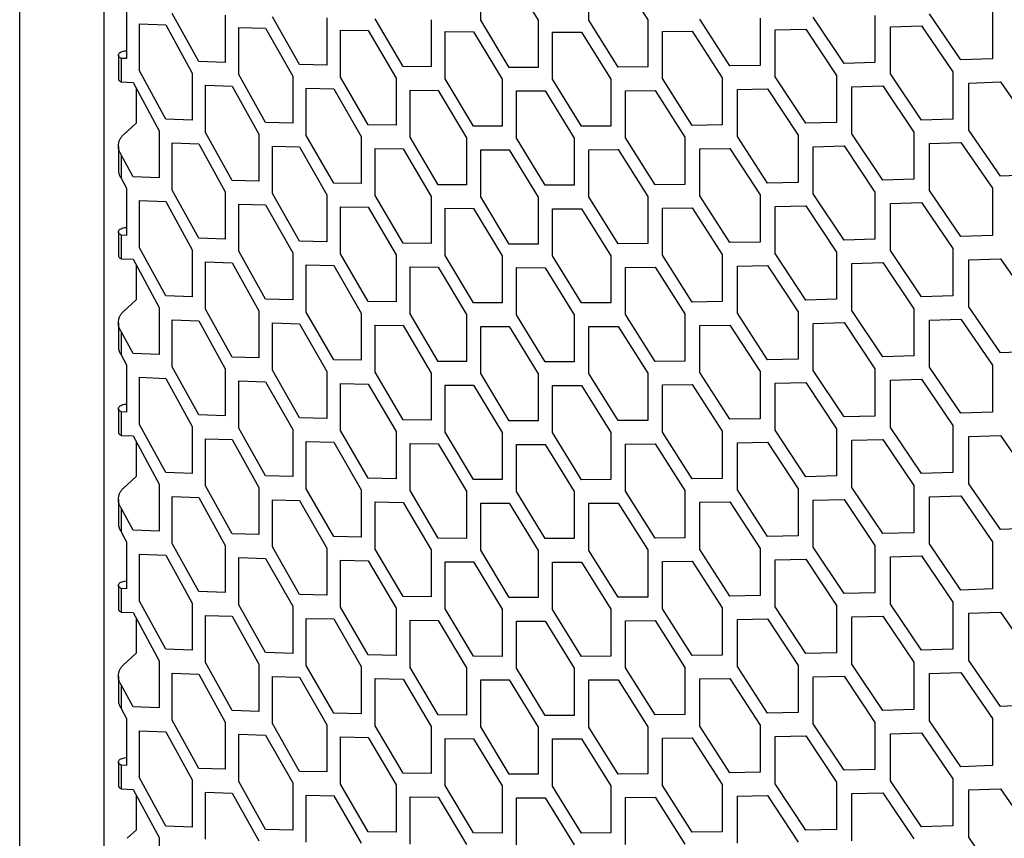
# Model space of a CAD drawing. Header units: millimetres. Extents: x 26293 to 29282, y 1612 to 3704.
# Tile 22 of 48: x 28422 to 28518, y 2787 to 2867. Entities that reach past the tile are written whole.
import ezdxf

# ---------------------------------------------------------------- set-up
doc = ezdxf.new("R2010")
doc.units = ezdxf.units.MM
doc.layers.add('1', color=7, linetype='Continuous')
doc.layers.add('5', color=251, linetype='Continuous')

msp = doc.modelspace()

# ---------------------------------------------------------------- linework, layer by layer
at = {"layer": '1'}
for p, q in [((28422.377, 2655.864), (28422.377, 3370.174)), ((28430.601, 2650.803), (28430.601, 3359.16))]:
    msp.add_line(p, q, dxfattribs=at)
at = {"layer": '5'}
for p, q in [((28467.183, 2866.908), (28467.183, 2871.49)), ((28469.962, 2871.477), (28472.761, 2866.889)), ((28477.702, 2866.897), (28477.702, 2871.479)), ((28480.551, 2871.494), (28483.418, 2866.935)), ((28432.766, 2867.741), (28432.766, 2863.159)), ((28439.778, 2862.883), (28437.211, 2867.559)), ((28442.363, 2867.378), (28442.363, 2862.796)), ((28449.573, 2862.592), (28446.935, 2867.242)), ((28502.498, 2862.691), (28499.513, 2867.2)), ((28505.501, 2867.356), (28505.501, 2862.774)), ((28513.85, 2863.041), (28510.799, 2867.519)), ((28516.92, 2867.736), (28516.92, 2863.154)), ((28434.03, 2861.959), (28434.03, 2866.541)), ((28434.03, 2866.541), (28436.573, 2866.438)), ((28436.573, 2866.438), (28439.134, 2861.76)), ((28443.664, 2861.609), (28443.664, 2866.191)), ((28443.664, 2866.191), (28446.278, 2866.114)), ((28452.23, 2867.113), (28452.23, 2862.531)), ((28459.635, 2862.4), (28456.926, 2867.024)), ((28462.364, 2866.949), (28462.364, 2862.367)), ((28469.962, 2862.312), (28467.183, 2866.908)), ((28472.761, 2866.889), (28472.761, 2862.306)), ((28480.551, 2862.33), (28477.702, 2866.897)), ((28483.418, 2866.935), (28483.418, 2862.352)), ((28491.397, 2862.455), (28488.48, 2866.993)), ((28494.333, 2867.09), (28494.333, 2862.507)), ((28507.009, 2866.254), (28510.039, 2866.349)), ((28507.009, 2861.672), (28507.009, 2866.254)), ((28510.039, 2866.349), (28513.086, 2861.869)), ((28446.278, 2866.114), (28448.911, 2861.462)), ((28453.566, 2861.357), (28453.566, 2865.94)), ((28453.566, 2865.94), (28456.252, 2865.89)), ((28456.252, 2865.89), (28458.956, 2861.264)), ((28463.735, 2861.207), (28463.735, 2865.789)), ((28463.735, 2865.789), (28466.491, 2865.767)), ((28466.491, 2865.767), (28469.266, 2861.169)), ((28474.167, 2865.743), (28476.992, 2865.749)), ((28474.167, 2861.161), (28474.167, 2865.743)), ((28476.992, 2865.749), (28479.837, 2861.18)), ((28484.859, 2865.803), (28487.753, 2865.838)), ((28484.859, 2861.221), (28484.859, 2865.803)), ((28487.753, 2865.838), (28490.666, 2861.298)), ((28495.807, 2865.973), (28498.77, 2866.037)), ((28495.807, 2861.391), (28495.807, 2865.973)), ((28498.77, 2866.037), (28501.75, 2861.527)), ((28431.965, 2863.497), (28431.965, 2861.206)), ((28432.246, 2863.181), (28432.246, 2860.89)), ((28432.766, 2863.159), (28432.246, 2863.181)), ((28442.363, 2862.796), (28439.778, 2862.883)), ((28452.23, 2862.531), (28449.573, 2862.592)), ((28462.364, 2862.367), (28459.635, 2862.4)), ((28483.418, 2862.352), (28480.551, 2862.33)), ((28494.333, 2862.507), (28491.397, 2862.455)), ((28505.501, 2862.774), (28502.498, 2862.691)), ((28516.92, 2863.154), (28513.85, 2863.041)), ((28436.573, 2857.274), (28434.03, 2861.959)), ((28439.134, 2861.76), (28439.134, 2857.178)), ((28446.278, 2856.95), (28443.664, 2861.609)), ((28448.911, 2861.462), (28448.911, 2856.88)), ((28472.761, 2862.306), (28469.962, 2862.312)), ((28498.77, 2856.872), (28495.807, 2861.391)), ((28501.75, 2861.527), (28501.75, 2856.944)), ((28510.039, 2857.184), (28507.009, 2861.672)), ((28513.086, 2861.869), (28513.086, 2857.286)), ((28432.246, 2860.89), (28433.398, 2860.84)), ((28433.398, 2860.84), (28435.935, 2856.153)), ((28440.422, 2855.987), (28440.422, 2860.569)), ((28440.422, 2860.569), (28443.013, 2860.484)), ((28443.013, 2860.484), (28445.623, 2855.823)), ((28456.252, 2856.725), (28453.566, 2861.357)), ((28458.956, 2861.264), (28458.956, 2856.682)), ((28466.491, 2856.602), (28463.735, 2861.207)), ((28469.266, 2861.169), (28469.266, 2856.587)), ((28476.992, 2856.584), (28474.167, 2861.161)), ((28479.837, 2861.18), (28479.837, 2856.597)), ((28487.753, 2856.673), (28484.859, 2861.221)), ((28490.666, 2861.298), (28490.666, 2856.716)), ((28503.247, 2860.42), (28506.254, 2860.504)), ((28503.247, 2855.838), (28503.247, 2860.42)), ((28506.254, 2860.504), (28509.28, 2856.014)), ((28514.616, 2860.777), (28517.69, 2860.892)), ((28514.616, 2856.195), (28514.616, 2860.777)), ((28517.69, 2860.892), (28520.781, 2856.433)), ((28433.72, 2856.918), (28433.72, 2860.246)), ((28450.235, 2855.702), (28450.235, 2860.285)), ((28450.235, 2860.285), (28452.897, 2860.225)), ((28452.897, 2860.225), (28455.579, 2855.591)), ((28460.316, 2855.518), (28460.316, 2860.1)), ((28460.316, 2860.1), (28463.049, 2860.068)), ((28463.049, 2860.068), (28465.8, 2855.462)), ((28470.66, 2855.437), (28470.66, 2860.019)), ((28470.66, 2860.019), (28473.463, 2860.015)), ((28473.463, 2860.015), (28476.284, 2855.436)), ((28481.266, 2860.043), (28484.138, 2860.068)), ((28481.266, 2855.461), (28481.266, 2860.043)), ((28484.138, 2860.068), (28487.028, 2855.518)), ((28492.129, 2860.176), (28495.069, 2860.23)), ((28492.129, 2855.594), (28492.129, 2860.176)), ((28495.069, 2860.23), (28498.027, 2855.71)), ((28432.835, 2856.078), (28433.72, 2856.918)), ((28439.134, 2857.178), (28436.573, 2857.274)), ((28448.911, 2856.88), (28446.278, 2856.95)), ((28458.956, 2856.682), (28456.252, 2856.725)), ((28469.266, 2856.587), (28466.491, 2856.602)), ((28479.837, 2856.597), (28476.992, 2856.584)), ((28490.666, 2856.716), (28487.753, 2856.673)), ((28501.75, 2856.944), (28498.77, 2856.872)), ((28513.086, 2857.286), (28510.039, 2857.184)), ((28435.935, 2856.153), (28435.935, 2851.571)), ((28443.013, 2851.319), (28440.422, 2855.987)), ((28445.623, 2855.823), (28445.623, 2851.24)), ((28452.897, 2851.061), (28450.235, 2855.702)), ((28498.027, 2855.71), (28498.027, 2851.128)), ((28506.254, 2851.34), (28503.247, 2855.838)), ((28509.28, 2856.014), (28509.28, 2851.432)), ((28517.69, 2851.727), (28514.616, 2856.195)), ((28437.211, 2850.376), (28437.211, 2854.958)), ((28437.211, 2854.958), (28439.778, 2854.864)), ((28439.778, 2854.864), (28442.363, 2850.194)), ((28455.579, 2855.591), (28455.579, 2851.009)), ((28463.049, 2850.904), (28460.316, 2855.518)), ((28465.8, 2855.462), (28465.8, 2850.879)), ((28473.463, 2850.85), (28470.66, 2855.437)), ((28476.284, 2855.436), (28476.284, 2850.854)), ((28484.138, 2850.904), (28481.266, 2855.461)), ((28487.028, 2855.518), (28487.028, 2850.936)), ((28495.069, 2851.066), (28492.129, 2855.594)), ((28510.799, 2854.918), (28513.85, 2855.022)), ((28510.799, 2850.335), (28510.799, 2854.918)), ((28513.85, 2855.022), (28516.92, 2850.552)), ((28431.965, 2854.663), (28431.965, 2852.372)), ((28432.246, 2853.817), (28432.246, 2851.526)), ((28433.398, 2851.676), (28432.246, 2853.817)), ((28446.935, 2850.058), (28446.935, 2854.641)), ((28446.935, 2854.641), (28449.573, 2854.573)), ((28449.573, 2854.573), (28452.23, 2849.929)), ((28456.926, 2849.84), (28456.926, 2854.422)), ((28456.926, 2854.422), (28459.635, 2854.381)), ((28459.635, 2854.381), (28462.364, 2849.765)), ((28467.183, 2849.724), (28467.183, 2854.307)), ((28467.183, 2854.307), (28469.962, 2854.293)), ((28469.962, 2854.293), (28472.761, 2849.705)), ((28477.702, 2854.296), (28480.551, 2854.311)), ((28477.702, 2849.713), (28477.702, 2854.296)), ((28480.551, 2854.311), (28483.418, 2849.751)), ((28488.48, 2854.392), (28491.397, 2854.436)), ((28488.48, 2849.81), (28488.48, 2854.392)), ((28491.397, 2854.436), (28494.333, 2849.906)), ((28499.513, 2854.598), (28502.498, 2854.672)), ((28499.513, 2850.016), (28499.513, 2854.598)), ((28502.498, 2854.672), (28505.501, 2850.172)), ((28520.781, 2851.851), (28517.69, 2851.727)), ((28432.246, 2851.526), (28432.766, 2850.557)), ((28435.935, 2851.571), (28433.398, 2851.676)), ((28445.623, 2851.24), (28443.013, 2851.319)), ((28455.579, 2851.009), (28452.897, 2851.061)), ((28465.8, 2850.879), (28463.049, 2850.904)), ((28476.284, 2850.854), (28473.463, 2850.85)), ((28487.028, 2850.936), (28484.138, 2850.904)), ((28498.027, 2851.128), (28495.069, 2851.066)), ((28509.28, 2851.432), (28506.254, 2851.34)), ((28432.766, 2850.557), (28432.766, 2845.975)), ((28439.778, 2845.699), (28437.211, 2850.376)), ((28442.363, 2850.194), (28442.363, 2845.612)), ((28449.573, 2845.408), (28446.935, 2850.058)), ((28452.23, 2849.929), (28452.23, 2845.347)), ((28494.333, 2849.906), (28494.333, 2845.324)), ((28502.498, 2845.508), (28499.513, 2850.016)), ((28505.501, 2850.172), (28505.501, 2845.59)), ((28513.85, 2845.857), (28510.799, 2850.335)), ((28516.92, 2850.552), (28516.92, 2845.97)), ((28434.03, 2844.775), (28434.03, 2849.358)), ((28434.03, 2849.358), (28436.573, 2849.255)), ((28436.573, 2849.255), (28439.134, 2844.577)), ((28443.664, 2844.425), (28443.664, 2849.008)), ((28443.664, 2849.008), (28446.278, 2848.931)), ((28459.635, 2845.217), (28456.926, 2849.84)), ((28462.364, 2849.765), (28462.364, 2845.183)), ((28469.962, 2845.129), (28467.183, 2849.724)), ((28472.761, 2849.705), (28472.761, 2845.123)), ((28480.551, 2845.146), (28477.702, 2849.713)), ((28483.418, 2849.751), (28483.418, 2845.169)), ((28491.397, 2845.272), (28488.48, 2849.81)), ((28507.009, 2849.071), (28510.039, 2849.165)), ((28507.009, 2844.488), (28507.009, 2849.071)), ((28510.039, 2849.165), (28513.086, 2844.685)), ((28446.278, 2848.931), (28448.911, 2844.279)), ((28453.566, 2844.174), (28453.566, 2848.756)), ((28453.566, 2848.756), (28456.252, 2848.706)), ((28456.252, 2848.706), (28458.956, 2844.081)), ((28463.735, 2844.024), (28463.735, 2848.606)), ((28463.735, 2848.606), (28466.491, 2848.583)), ((28466.491, 2848.583), (28469.266, 2843.986)), ((28474.167, 2848.56), (28476.992, 2848.565)), ((28474.167, 2843.977), (28474.167, 2848.56)), ((28476.992, 2848.565), (28479.837, 2843.996)), ((28484.859, 2848.62), (28487.753, 2848.654)), ((28484.859, 2844.038), (28484.859, 2848.62)), ((28487.753, 2848.654), (28490.666, 2844.114)), ((28495.807, 2848.789), (28498.77, 2848.853)), ((28495.807, 2844.207), (28495.807, 2848.789)), ((28498.77, 2848.853), (28501.75, 2844.343)), ((28431.965, 2846.314), (28431.965, 2844.023)), ((28432.246, 2845.998), (28432.246, 2843.707)), ((28432.766, 2845.975), (28432.246, 2845.998)), ((28442.363, 2845.612), (28439.778, 2845.699)), ((28452.23, 2845.347), (28449.573, 2845.408)), ((28462.364, 2845.183), (28459.635, 2845.217)), ((28472.761, 2845.123), (28469.962, 2845.129)), ((28483.418, 2845.169), (28480.551, 2845.146)), ((28494.333, 2845.324), (28491.397, 2845.272)), ((28505.501, 2845.59), (28502.498, 2845.508)), ((28516.92, 2845.97), (28513.85, 2845.857)), ((28436.573, 2840.09), (28434.03, 2844.775)), ((28439.134, 2844.577), (28439.134, 2839.994)), ((28446.278, 2839.766), (28443.664, 2844.425)), ((28448.911, 2844.279), (28448.911, 2839.696)), ((28456.252, 2839.541), (28453.566, 2844.174)), ((28498.77, 2839.689), (28495.807, 2844.207)), ((28501.75, 2844.343), (28501.75, 2839.761)), ((28510.039, 2840), (28507.009, 2844.488)), ((28513.086, 2844.685), (28513.086, 2840.103)), ((28432.246, 2843.707), (28433.398, 2843.657)), ((28433.398, 2843.657), (28435.935, 2838.97)), ((28440.422, 2838.803), (28440.422, 2843.386)), ((28440.422, 2843.386), (28443.013, 2843.3)), ((28443.013, 2843.3), (28445.623, 2838.639)), ((28458.956, 2844.081), (28458.956, 2839.499)), ((28466.491, 2839.419), (28463.735, 2844.024)), ((28469.266, 2843.986), (28469.266, 2839.403)), ((28476.992, 2839.4), (28474.167, 2843.977)), ((28479.837, 2843.996), (28479.837, 2839.414)), ((28487.753, 2839.49), (28484.859, 2844.038)), ((28490.666, 2844.114), (28490.666, 2839.532)), ((28503.247, 2843.236), (28506.254, 2843.321)), ((28503.247, 2838.654), (28503.247, 2843.236)), ((28506.254, 2843.321), (28509.28, 2838.83)), ((28514.616, 2843.594), (28517.69, 2843.708)), ((28514.616, 2839.011), (28514.616, 2843.594)), ((28517.69, 2843.708), (28520.781, 2839.249)), ((28433.72, 2839.734), (28433.72, 2843.062)), ((28450.235, 2838.519), (28450.235, 2843.101)), ((28450.235, 2843.101), (28452.897, 2843.042)), ((28452.897, 2843.042), (28455.579, 2838.408)), ((28460.316, 2838.334), (28460.316, 2842.917)), ((28460.316, 2842.917), (28463.049, 2842.885)), ((28463.049, 2842.885), (28465.8, 2838.278)), ((28470.66, 2838.253), (28470.66, 2842.835)), ((28470.66, 2842.835), (28473.463, 2842.831)), ((28473.463, 2842.831), (28476.284, 2838.253)), ((28481.266, 2842.86), (28484.138, 2842.885)), ((28481.266, 2838.278), (28481.266, 2842.86)), ((28484.138, 2842.885), (28487.028, 2838.335)), ((28492.129, 2842.993), (28495.069, 2843.047)), ((28492.129, 2838.41), (28492.129, 2842.993)), ((28495.069, 2843.047), (28498.027, 2838.526)), ((28432.835, 2838.895), (28433.72, 2839.734)), ((28439.134, 2839.994), (28436.573, 2840.09)), ((28448.911, 2839.696), (28446.278, 2839.766)), ((28458.956, 2839.499), (28456.252, 2839.541)), ((28469.266, 2839.403), (28466.491, 2839.419)), ((28479.837, 2839.414), (28476.992, 2839.4)), ((28490.666, 2839.532), (28487.753, 2839.49)), ((28501.75, 2839.761), (28498.77, 2839.689)), ((28513.086, 2840.103), (28510.039, 2840)), ((28435.935, 2838.97), (28435.935, 2834.387)), ((28443.013, 2834.135), (28440.422, 2838.803)), ((28445.623, 2838.639), (28445.623, 2834.057)), ((28452.897, 2833.877), (28450.235, 2838.519)), ((28495.069, 2833.882), (28492.129, 2838.41)), ((28498.027, 2838.526), (28498.027, 2833.944)), ((28506.254, 2834.156), (28503.247, 2838.654)), ((28509.28, 2838.83), (28509.28, 2834.248)), ((28517.69, 2834.544), (28514.616, 2839.011)), ((28431.965, 2837.48), (28431.965, 2835.189)), ((28437.211, 2833.192), (28437.211, 2837.774)), ((28437.211, 2837.774), (28439.778, 2837.68)), ((28439.778, 2837.68), (28442.363, 2833.011)), ((28446.935, 2832.875), (28446.935, 2837.457)), ((28446.935, 2837.457), (28449.573, 2837.389)), ((28455.579, 2838.408), (28455.579, 2833.825)), ((28463.049, 2833.72), (28460.316, 2838.334)), ((28465.8, 2838.278), (28465.8, 2833.696)), ((28473.463, 2833.667), (28470.66, 2838.253)), ((28476.284, 2838.253), (28476.284, 2833.671)), ((28484.138, 2833.72), (28481.266, 2838.278)), ((28487.028, 2838.335), (28487.028, 2833.752)), ((28499.513, 2837.415), (28502.498, 2837.489)), ((28502.498, 2837.489), (28505.501, 2832.989)), ((28510.799, 2837.734), (28513.85, 2837.838)), ((28510.799, 2833.152), (28510.799, 2837.734)), ((28513.85, 2837.838), (28516.92, 2833.369)), ((28432.246, 2836.634), (28432.246, 2834.343)), ((28433.398, 2834.492), (28432.246, 2836.634)), ((28449.573, 2837.389), (28452.23, 2832.746)), ((28456.926, 2832.657), (28456.926, 2837.239)), ((28456.926, 2837.239), (28459.635, 2837.198)), ((28459.635, 2837.198), (28462.364, 2832.582)), ((28467.183, 2832.541), (28467.183, 2837.123)), ((28467.183, 2837.123), (28469.962, 2837.11)), ((28469.962, 2837.11), (28472.761, 2832.522)), ((28477.702, 2837.112), (28480.551, 2837.127)), ((28477.702, 2832.53), (28477.702, 2837.112)), ((28480.551, 2837.127), (28483.418, 2832.568)), ((28488.48, 2837.208), (28491.397, 2837.253)), ((28488.48, 2832.626), (28488.48, 2837.208)), ((28491.397, 2837.253), (28494.333, 2832.722)), ((28499.513, 2832.833), (28499.513, 2837.415)), ((28520.781, 2834.667), (28517.69, 2834.544)), ((28432.246, 2834.343), (28432.766, 2833.374)), ((28435.935, 2834.387), (28433.398, 2834.492)), ((28445.623, 2834.057), (28443.013, 2834.135)), ((28455.579, 2833.825), (28452.897, 2833.877)), ((28465.8, 2833.696), (28463.049, 2833.72)), ((28476.284, 2833.671), (28473.463, 2833.667)), ((28487.028, 2833.752), (28484.138, 2833.72)), ((28498.027, 2833.944), (28495.069, 2833.882)), ((28509.28, 2834.248), (28506.254, 2834.156)), ((28432.766, 2833.374), (28432.766, 2828.791)), ((28439.778, 2828.516), (28437.211, 2833.192)), ((28442.363, 2833.011), (28442.363, 2828.428)), ((28449.573, 2828.224), (28446.935, 2832.875)), ((28452.23, 2832.746), (28452.23, 2828.163)), ((28494.333, 2832.722), (28494.333, 2828.14)), ((28502.498, 2828.324), (28499.513, 2832.833)), ((28505.501, 2832.989), (28505.501, 2828.406)), ((28513.85, 2828.674), (28510.799, 2833.152)), ((28516.92, 2833.369), (28516.92, 2828.787)), ((28434.03, 2827.592), (28434.03, 2832.174)), ((28434.03, 2832.174), (28436.573, 2832.071)), ((28436.573, 2832.071), (28439.134, 2827.393)), ((28443.664, 2827.242), (28443.664, 2831.824)), ((28443.664, 2831.824), (28446.278, 2831.747)), ((28446.278, 2831.747), (28448.911, 2827.095)), ((28459.635, 2828.033), (28456.926, 2832.657)), ((28462.364, 2832.582), (28462.364, 2828)), ((28469.962, 2827.945), (28467.183, 2832.541)), ((28472.761, 2832.522), (28472.761, 2827.939)), ((28480.551, 2827.962), (28477.702, 2832.53)), ((28483.418, 2832.568), (28483.418, 2827.985)), ((28491.397, 2828.088), (28488.48, 2832.626)), ((28507.009, 2831.887), (28510.039, 2831.981)), ((28507.009, 2827.305), (28507.009, 2831.887)), ((28510.039, 2831.981), (28513.086, 2827.501)), ((28453.566, 2826.99), (28453.566, 2831.572)), ((28453.566, 2831.572), (28456.252, 2831.522)), ((28456.252, 2831.522), (28458.956, 2826.897)), ((28463.735, 2826.84), (28463.735, 2831.422)), ((28463.735, 2831.422), (28466.491, 2831.4)), ((28466.491, 2831.4), (28469.266, 2826.802)), ((28474.167, 2831.376), (28476.992, 2831.381)), ((28474.167, 2826.794), (28474.167, 2831.376)), ((28476.992, 2831.381), (28479.837, 2826.812)), ((28484.859, 2831.436), (28487.753, 2831.471)), ((28484.859, 2826.854), (28484.859, 2831.436)), ((28487.753, 2831.471), (28490.666, 2826.931)), ((28495.807, 2831.606), (28498.77, 2831.67)), ((28495.807, 2827.023), (28495.807, 2831.606)), ((28498.77, 2831.67), (28501.75, 2827.159)), ((28431.965, 2829.13), (28431.965, 2826.839)), ((28432.246, 2828.814), (28432.246, 2826.523)), ((28432.766, 2828.791), (28432.246, 2828.814)), ((28442.363, 2828.428), (28439.778, 2828.516)), ((28452.23, 2828.163), (28449.573, 2828.224)), ((28462.364, 2828), (28459.635, 2828.033)), ((28472.761, 2827.939), (28469.962, 2827.945)), ((28483.418, 2827.985), (28480.551, 2827.962)), ((28494.333, 2828.14), (28491.397, 2828.088)), ((28505.501, 2828.406), (28502.498, 2828.324)), ((28516.92, 2828.787), (28513.85, 2828.674)), ((28436.573, 2822.907), (28434.03, 2827.592)), ((28439.134, 2827.393), (28439.134, 2822.811)), ((28446.278, 2822.583), (28443.664, 2827.242)), ((28448.911, 2827.095), (28448.911, 2822.513)), ((28456.252, 2822.358), (28453.566, 2826.99)), ((28490.666, 2826.931), (28490.666, 2822.348)), ((28498.77, 2822.505), (28495.807, 2827.023)), ((28501.75, 2827.159), (28501.75, 2822.577)), ((28510.039, 2822.817), (28507.009, 2827.305)), ((28513.086, 2827.501), (28513.086, 2822.919)), ((28432.246, 2826.523), (28433.398, 2826.473)), ((28433.398, 2826.473), (28435.935, 2821.786)), ((28440.422, 2821.62), (28440.422, 2826.202)), ((28440.422, 2826.202), (28443.013, 2826.116)), ((28443.013, 2826.116), (28445.623, 2821.455)), ((28458.956, 2826.897), (28458.956, 2822.315)), ((28466.491, 2822.235), (28463.735, 2826.84)), ((28469.266, 2826.802), (28469.266, 2822.22)), ((28476.992, 2822.217), (28474.167, 2826.794)), ((28479.837, 2826.812), (28479.837, 2822.23)), ((28487.753, 2822.306), (28484.859, 2826.854)), ((28503.247, 2826.053), (28506.254, 2826.137)), ((28503.247, 2821.471), (28503.247, 2826.053)), ((28506.254, 2826.137), (28509.28, 2821.647)), ((28514.616, 2826.41), (28517.69, 2826.525)), ((28514.616, 2821.828), (28514.616, 2826.41)), ((28517.69, 2826.525), (28520.781, 2822.066)), ((28433.72, 2822.551), (28433.72, 2825.879)), ((28450.235, 2821.335), (28450.235, 2825.917)), ((28450.235, 2825.917), (28452.897, 2825.858)), ((28452.897, 2825.858), (28455.579, 2821.224)), ((28460.316, 2821.151), (28460.316, 2825.733)), ((28460.316, 2825.733), (28463.049, 2825.701)), ((28463.049, 2825.701), (28465.8, 2821.094)), ((28470.66, 2821.069), (28470.66, 2825.652)), ((28470.66, 2825.652), (28473.463, 2825.648)), ((28473.463, 2825.648), (28476.284, 2821.069)), ((28481.266, 2825.676), (28484.138, 2825.701)), ((28481.266, 2821.094), (28481.266, 2825.676)), ((28484.138, 2825.701), (28487.028, 2821.151)), ((28492.129, 2825.809), (28495.069, 2825.863)), ((28492.129, 2821.227), (28492.129, 2825.809)), ((28495.069, 2825.863), (28498.027, 2821.343)), ((28432.835, 2821.711), (28433.72, 2822.551)), ((28439.134, 2822.811), (28436.573, 2822.907)), ((28448.911, 2822.513), (28446.278, 2822.583)), ((28458.956, 2822.315), (28456.252, 2822.358)), ((28469.266, 2822.22), (28466.491, 2822.235)), ((28479.837, 2822.23), (28476.992, 2822.217)), ((28490.666, 2822.348), (28487.753, 2822.306)), ((28501.75, 2822.577), (28498.77, 2822.505)), ((28513.086, 2822.919), (28510.039, 2822.817)), ((28435.935, 2821.786), (28435.935, 2817.204)), ((28443.013, 2816.952), (28440.422, 2821.62)), ((28445.623, 2821.455), (28445.623, 2816.873)), ((28452.897, 2816.694), (28450.235, 2821.335)), ((28455.579, 2821.224), (28455.579, 2816.642)), ((28495.069, 2816.699), (28492.129, 2821.227)), ((28498.027, 2821.343), (28498.027, 2816.761)), ((28506.254, 2816.972), (28503.247, 2821.471)), ((28509.28, 2821.647), (28509.28, 2817.064)), ((28517.69, 2817.36), (28514.616, 2821.828)), ((28431.965, 2820.296), (28431.965, 2818.005)), ((28437.211, 2816.009), (28437.211, 2820.591)), ((28437.211, 2820.591), (28439.778, 2820.497)), ((28439.778, 2820.497), (28442.363, 2815.827)), ((28446.935, 2815.691), (28446.935, 2820.273)), ((28446.935, 2820.273), (28449.573, 2820.205)), ((28463.049, 2816.537), (28460.316, 2821.151)), ((28465.8, 2821.094), (28465.8, 2816.512)), ((28473.463, 2816.483), (28470.66, 2821.069)), ((28476.284, 2821.069), (28476.284, 2816.487)), ((28484.138, 2816.536), (28481.266, 2821.094)), ((28487.028, 2821.151), (28487.028, 2816.569)), ((28499.513, 2820.231), (28502.498, 2820.305)), ((28499.513, 2815.649), (28499.513, 2820.231)), ((28502.498, 2820.305), (28505.501, 2815.805)), ((28510.799, 2820.55), (28513.85, 2820.655)), ((28510.799, 2815.968), (28510.799, 2820.55)), ((28513.85, 2820.655), (28516.92, 2816.185)), ((28432.246, 2819.45), (28432.246, 2817.159)), ((28433.398, 2817.308), (28432.246, 2819.45)), ((28449.573, 2820.205), (28452.23, 2815.562)), ((28456.926, 2815.473), (28456.926, 2820.055)), ((28456.926, 2820.055), (28459.635, 2820.014)), ((28459.635, 2820.014), (28462.364, 2815.398)), ((28467.183, 2815.357), (28467.183, 2819.939)), ((28467.183, 2819.939), (28469.962, 2819.926)), ((28469.962, 2819.926), (28472.761, 2815.338)), ((28477.702, 2819.928), (28480.551, 2819.943)), ((28477.702, 2815.346), (28477.702, 2819.928)), ((28480.551, 2819.943), (28483.418, 2815.384)), ((28488.48, 2820.025), (28491.397, 2820.069)), ((28488.48, 2815.442), (28488.48, 2820.025)), ((28491.397, 2820.069), (28494.333, 2815.539)), ((28520.781, 2817.483), (28517.69, 2817.36)), ((28432.246, 2817.159), (28432.766, 2816.19)), ((28435.935, 2817.204), (28433.398, 2817.308)), ((28445.623, 2816.873), (28443.013, 2816.952)), ((28455.579, 2816.642), (28452.897, 2816.694)), ((28465.8, 2816.512), (28463.049, 2816.537)), ((28476.284, 2816.487), (28473.463, 2816.483)), ((28487.028, 2816.569), (28484.138, 2816.536)), ((28498.027, 2816.761), (28495.069, 2816.699)), ((28509.28, 2817.064), (28506.254, 2816.972)), ((28432.766, 2816.19), (28432.766, 2811.608)), ((28439.778, 2811.332), (28437.211, 2816.009)), ((28442.363, 2815.827), (28442.363, 2811.245)), ((28449.573, 2811.041), (28446.935, 2815.691)), ((28452.23, 2815.562), (28452.23, 2810.98)), ((28459.635, 2810.85), (28456.926, 2815.473)), ((28491.397, 2810.904), (28488.48, 2815.442)), ((28494.333, 2815.539), (28494.333, 2810.956)), ((28502.498, 2811.141), (28499.513, 2815.649)), ((28505.501, 2815.805), (28505.501, 2811.223)), ((28513.85, 2811.49), (28510.799, 2815.968)), ((28516.92, 2816.185), (28516.92, 2811.603)), ((28434.03, 2810.408), (28434.03, 2814.99)), ((28434.03, 2814.99), (28436.573, 2814.888)), ((28436.573, 2814.888), (28439.134, 2810.209)), ((28443.664, 2810.058), (28443.664, 2814.64)), ((28443.664, 2814.64), (28446.278, 2814.563)), ((28446.278, 2814.563), (28448.911, 2809.911)), ((28462.364, 2815.398), (28462.364, 2810.816)), ((28469.962, 2810.761), (28467.183, 2815.357)), ((28472.761, 2815.338), (28472.761, 2810.756)), ((28480.551, 2810.779), (28477.702, 2815.346)), ((28483.418, 2815.384), (28483.418, 2810.802)), ((28495.807, 2814.422), (28498.77, 2814.486)), ((28498.77, 2814.486), (28501.75, 2809.976)), ((28507.009, 2814.703), (28510.039, 2814.798)), ((28507.009, 2810.121), (28507.009, 2814.703)), ((28510.039, 2814.798), (28513.086, 2810.318)), ((28453.566, 2809.806), (28453.566, 2814.389)), ((28453.566, 2814.389), (28456.252, 2814.339)), ((28456.252, 2814.339), (28458.956, 2809.714)), ((28463.735, 2809.656), (28463.735, 2814.239)), ((28463.735, 2814.239), (28466.491, 2814.216)), ((28466.491, 2814.216), (28469.266, 2809.618)), ((28474.167, 2814.192), (28476.992, 2814.198)), ((28474.167, 2809.61), (28474.167, 2814.192)), ((28476.992, 2814.198), (28479.837, 2809.629)), ((28484.859, 2814.253), (28487.753, 2814.287)), ((28484.859, 2809.67), (28484.859, 2814.253)), ((28487.753, 2814.287), (28490.666, 2809.747)), ((28495.807, 2809.84), (28495.807, 2814.422)), ((28431.965, 2811.947), (28431.965, 2809.655)), ((28432.246, 2811.63), (28432.246, 2809.339)), ((28432.766, 2811.608), (28432.246, 2811.63)), ((28442.363, 2811.245), (28439.778, 2811.332)), ((28452.23, 2810.98), (28449.573, 2811.041)), ((28462.364, 2810.816), (28459.635, 2810.85)), ((28472.761, 2810.756), (28469.962, 2810.761)), ((28483.418, 2810.802), (28480.551, 2810.779)), ((28494.333, 2810.956), (28491.397, 2810.904)), ((28505.501, 2811.223), (28502.498, 2811.141)), ((28516.92, 2811.603), (28513.85, 2811.49)), ((28436.573, 2805.723), (28434.03, 2810.408)), ((28439.134, 2810.209), (28439.134, 2805.627)), ((28446.278, 2805.399), (28443.664, 2810.058)), ((28448.911, 2809.911), (28448.911, 2805.329)), ((28456.252, 2805.174), (28453.566, 2809.806)), ((28458.956, 2809.714), (28458.956, 2805.131)), ((28490.666, 2809.747), (28490.666, 2805.165)), ((28498.77, 2805.322), (28495.807, 2809.84)), ((28501.75, 2809.976), (28501.75, 2805.393)), ((28510.039, 2805.633), (28507.009, 2810.121)), ((28513.086, 2810.318), (28513.086, 2805.735)), ((28432.246, 2809.339), (28433.398, 2809.289)), ((28433.398, 2809.289), (28435.935, 2804.602)), ((28440.422, 2804.436), (28440.422, 2809.018)), ((28440.422, 2809.018), (28443.013, 2808.933)), ((28443.013, 2808.933), (28445.623, 2804.272)), ((28466.491, 2805.051), (28463.735, 2809.656)), ((28469.266, 2809.618), (28469.266, 2805.036)), ((28476.992, 2805.033), (28474.167, 2809.61)), ((28479.837, 2809.629), (28479.837, 2805.046)), ((28487.753, 2805.122), (28484.859, 2809.67)), ((28503.247, 2808.869), (28506.254, 2808.953)), ((28503.247, 2804.287), (28503.247, 2808.869)), ((28506.254, 2808.953), (28509.28, 2804.463)), ((28514.616, 2809.226), (28517.69, 2809.341)), ((28514.616, 2804.644), (28514.616, 2809.226)), ((28517.69, 2809.341), (28520.781, 2804.882)), ((28433.72, 2805.367), (28433.72, 2808.695)), ((28450.235, 2804.151), (28450.235, 2808.734)), ((28450.235, 2808.734), (28452.897, 2808.675)), ((28452.897, 2808.675), (28455.579, 2804.04)), ((28460.316, 2803.967), (28460.316, 2808.549)), ((28460.316, 2808.549), (28463.049, 2808.517)), ((28463.049, 2808.517), (28465.8, 2803.911)), ((28470.66, 2803.886), (28470.66, 2808.468)), ((28470.66, 2808.468), (28473.463, 2808.464)), ((28473.463, 2808.464), (28476.284, 2803.886)), ((28481.266, 2808.493), (28484.138, 2808.517)), ((28481.266, 2803.91), (28481.266, 2808.493)), ((28484.138, 2808.517), (28487.028, 2803.968)), ((28492.129, 2808.625), (28495.069, 2808.679)), ((28492.129, 2804.043), (28492.129, 2808.625)), ((28495.069, 2808.679), (28498.027, 2804.159)), ((28432.835, 2804.528), (28433.72, 2805.367)), ((28439.134, 2805.627), (28436.573, 2805.723)), ((28448.911, 2805.329), (28446.278, 2805.399)), ((28458.956, 2805.131), (28456.252, 2805.174)), ((28469.266, 2805.036), (28466.491, 2805.051)), ((28479.837, 2805.046), (28476.992, 2805.033)), ((28490.666, 2805.165), (28487.753, 2805.122)), ((28501.75, 2805.393), (28498.77, 2805.322)), ((28513.086, 2805.735), (28510.039, 2805.633)), ((28435.935, 2804.602), (28435.935, 2800.02)), ((28443.013, 2799.768), (28440.422, 2804.436)), ((28445.623, 2804.272), (28445.623, 2799.69)), ((28452.897, 2799.51), (28450.235, 2804.151)), ((28455.579, 2804.04), (28455.579, 2799.458)), ((28463.049, 2799.353), (28460.316, 2803.967)), ((28487.028, 2803.968), (28487.028, 2799.385)), ((28495.069, 2799.515), (28492.129, 2804.043)), ((28498.027, 2804.159), (28498.027, 2799.577)), ((28506.254, 2799.789), (28503.247, 2804.287)), ((28509.28, 2804.463), (28509.28, 2799.881)), ((28517.69, 2800.177), (28514.616, 2804.644)), ((28431.965, 2803.113), (28431.965, 2800.821)), ((28437.211, 2798.825), (28437.211, 2803.407)), ((28437.211, 2803.407), (28439.778, 2803.313)), ((28439.778, 2803.313), (28442.363, 2798.643)), ((28446.935, 2798.507), (28446.935, 2803.09)), ((28446.935, 2803.09), (28449.573, 2803.022)), ((28449.573, 2803.022), (28452.23, 2798.378)), ((28465.8, 2803.911), (28465.8, 2799.328)), ((28473.463, 2799.3), (28470.66, 2803.886)), ((28476.284, 2803.886), (28476.284, 2799.303)), ((28484.138, 2799.353), (28481.266, 2803.91)), ((28499.513, 2803.048), (28502.498, 2803.122)), ((28499.513, 2798.465), (28499.513, 2803.048)), ((28502.498, 2803.122), (28505.501, 2798.621)), ((28510.799, 2803.367), (28513.85, 2803.471)), ((28510.799, 2798.784), (28510.799, 2803.367)), ((28513.85, 2803.471), (28516.92, 2799.002)), ((28432.246, 2802.266), (28432.246, 2799.975)), ((28433.398, 2800.125), (28432.246, 2802.266)), ((28456.926, 2798.289), (28456.926, 2802.872)), ((28456.926, 2802.872), (28459.635, 2802.831)), ((28459.635, 2802.831), (28462.364, 2798.215)), ((28467.183, 2798.173), (28467.183, 2802.756)), ((28467.183, 2802.756), (28469.962, 2802.742)), ((28469.962, 2802.742), (28472.761, 2798.154)), ((28477.702, 2802.745), (28480.551, 2802.76)), ((28477.702, 2798.162), (28477.702, 2802.745)), ((28480.551, 2802.76), (28483.418, 2798.2)), ((28488.48, 2802.841), (28491.397, 2802.885)), ((28488.48, 2798.259), (28488.48, 2802.841)), ((28491.397, 2802.885), (28494.333, 2798.355)), ((28520.781, 2800.3), (28517.69, 2800.177)), ((28432.246, 2799.975), (28432.766, 2799.006)), ((28435.935, 2800.02), (28433.398, 2800.125)), ((28445.623, 2799.69), (28443.013, 2799.768)), ((28455.579, 2799.458), (28452.897, 2799.51)), ((28465.8, 2799.328), (28463.049, 2799.353)), ((28476.284, 2799.303), (28473.463, 2799.3)), ((28487.028, 2799.385), (28484.138, 2799.353)), ((28498.027, 2799.577), (28495.069, 2799.515)), ((28509.28, 2799.881), (28506.254, 2799.789)), ((28432.766, 2799.006), (28432.766, 2794.424)), ((28439.778, 2794.148), (28437.211, 2798.825)), ((28442.363, 2798.643), (28442.363, 2794.061)), ((28449.573, 2793.857), (28446.935, 2798.507)), ((28452.23, 2798.378), (28452.23, 2793.796)), ((28459.635, 2793.666), (28456.926, 2798.289)), ((28491.397, 2793.721), (28488.48, 2798.259)), ((28494.333, 2798.355), (28494.333, 2793.773)), ((28502.498, 2793.957), (28499.513, 2798.465)), ((28505.501, 2798.621), (28505.501, 2794.039)), ((28513.85, 2794.307), (28510.799, 2798.784)), ((28516.92, 2799.002), (28516.92, 2794.419)), ((28434.03, 2793.224), (28434.03, 2797.807)), ((28434.03, 2797.807), (28436.573, 2797.704)), ((28436.573, 2797.704), (28439.134, 2793.026)), ((28443.664, 2792.874), (28443.664, 2797.457)), ((28443.664, 2797.457), (28446.278, 2797.38)), ((28446.278, 2797.38), (28448.911, 2792.728)), ((28462.364, 2798.215), (28462.364, 2793.632)), ((28469.962, 2793.578), (28467.183, 2798.173)), ((28472.761, 2798.154), (28472.761, 2793.572)), ((28480.551, 2793.595), (28477.702, 2798.162)), ((28483.418, 2798.2), (28483.418, 2793.618)), ((28495.807, 2797.238), (28498.77, 2797.302)), ((28498.77, 2797.302), (28501.75, 2792.792)), ((28507.009, 2797.52), (28510.039, 2797.614)), ((28507.009, 2792.938), (28507.009, 2797.52)), ((28510.039, 2797.614), (28513.086, 2793.134)), ((28453.566, 2792.623), (28453.566, 2797.205)), ((28453.566, 2797.205), (28456.252, 2797.155)), ((28456.252, 2797.155), (28458.956, 2792.53)), ((28463.735, 2792.473), (28463.735, 2797.055)), ((28463.735, 2797.055), (28466.491, 2797.032)), ((28466.491, 2797.032), (28469.266, 2792.435)), ((28474.167, 2797.009), (28476.992, 2797.014)), ((28474.167, 2792.426), (28474.167, 2797.009)), ((28476.992, 2797.014), (28479.837, 2792.445)), ((28484.859, 2797.069), (28487.753, 2797.103)), ((28484.859, 2792.487), (28484.859, 2797.069)), ((28487.753, 2797.103), (28490.666, 2792.563)), ((28495.807, 2792.656), (28495.807, 2797.238)), ((28431.965, 2794.763), (28431.965, 2792.472)), ((28432.246, 2794.447), (28432.246, 2792.156)), ((28432.766, 2794.424), (28432.246, 2794.447)), ((28516.92, 2794.419), (28513.85, 2794.307)), ((28442.363, 2794.061), (28439.778, 2794.148)), ((28452.23, 2793.796), (28449.573, 2793.857)), ((28462.364, 2793.632), (28459.635, 2793.666)), ((28472.761, 2793.572), (28469.962, 2793.578)), ((28483.418, 2793.618), (28480.551, 2793.595)), ((28494.333, 2793.773), (28491.397, 2793.721)), ((28505.501, 2794.039), (28502.498, 2793.957)), ((28436.573, 2788.539), (28434.03, 2793.224)), ((28439.134, 2793.026), (28439.134, 2788.443)), ((28446.278, 2788.215), (28443.664, 2792.874)), ((28448.911, 2792.728), (28448.911, 2788.146)), ((28456.252, 2787.99), (28453.566, 2792.623)), ((28458.956, 2792.53), (28458.956, 2787.948)), ((28487.753, 2787.939), (28484.859, 2792.487)), ((28490.666, 2792.563), (28490.666, 2787.981)), ((28498.77, 2788.138), (28495.807, 2792.656)), ((28501.75, 2792.792), (28501.75, 2788.21)), ((28510.039, 2788.449), (28507.009, 2792.938)), ((28513.086, 2793.134), (28513.086, 2788.552)), ((28432.246, 2792.156), (28433.398, 2792.106)), ((28433.398, 2792.106), (28435.935, 2787.419)), ((28440.422, 2787.252), (28440.422, 2791.835)), ((28440.422, 2791.835), (28443.013, 2791.749)), ((28443.013, 2791.749), (28445.623, 2787.088)), ((28450.235, 2786.968), (28450.235, 2791.55)), ((28450.235, 2791.55), (28452.897, 2791.491)), ((28466.491, 2787.868), (28463.735, 2792.473)), ((28469.266, 2792.435), (28469.266, 2787.853)), ((28476.992, 2787.85), (28474.167, 2792.426)), ((28479.837, 2792.445), (28479.837, 2787.863)), ((28503.247, 2791.686), (28506.254, 2791.77)), ((28503.247, 2787.103), (28503.247, 2791.686)), ((28506.254, 2791.77), (28509.28, 2787.28)), ((28514.616, 2792.043), (28517.69, 2792.158)), ((28514.616, 2787.461), (28514.616, 2792.043)), ((28517.69, 2792.158), (28520.781, 2787.698)), ((28433.72, 2788.183), (28433.72, 2791.512)), ((28452.897, 2791.491), (28455.579, 2786.857)), ((28460.316, 2786.783), (28460.316, 2791.366)), ((28460.316, 2791.366), (28463.049, 2791.334)), ((28463.049, 2791.334), (28465.8, 2786.727)), ((28470.66, 2786.702), (28470.66, 2791.284)), ((28470.66, 2791.284), (28473.463, 2791.281)), ((28473.463, 2791.281), (28476.284, 2786.702)), ((28481.266, 2791.309), (28484.138, 2791.334)), ((28481.266, 2786.727), (28481.266, 2791.309)), ((28484.138, 2791.334), (28487.028, 2786.784)), ((28492.129, 2791.442), (28495.069, 2791.496)), ((28492.129, 2786.86), (28492.129, 2791.442)), ((28495.069, 2791.496), (28498.027, 2786.976)), ((28432.835, 2787.344), (28433.72, 2788.183)), ((28439.134, 2788.443), (28436.573, 2788.539)), ((28448.911, 2788.146), (28446.278, 2788.215)), ((28458.956, 2787.948), (28456.252, 2787.99)), ((28469.266, 2787.853), (28466.491, 2787.868)), ((28479.837, 2787.863), (28476.992, 2787.85)), ((28490.666, 2787.981), (28487.753, 2787.939)), ((28501.75, 2788.21), (28498.77, 2788.138)), ((28513.086, 2788.552), (28510.039, 2788.449)), ((28435.935, 2787.419), (28435.935, 2782.837)), ((28517.69, 2782.993), (28514.616, 2787.461))]:
    msp.add_line(p, q, dxfattribs=at)
for points, knots in [([(28432.246, 2863.181), (28432.19, 2863.212), (28432.076, 2863.275), (28431.985, 2863.386), (28431.955, 2863.5), (28431.987, 2863.612), (28432.079, 2863.718), (28432.226, 2863.811), (28432.428, 2863.887), (28432.616, 2863.929), (28432.738, 2863.942), (28432.766, 2863.945)], [0, 0, 0, 0, 0.123573, 0.251162, 0.368236, 0.488705, 0.605775, 0.72624, 0.84331, 0.963775, 1, 1, 1, 1]), ([(28431.973, 2861.206), (28431.971, 2861.186), (28431.967, 2861.13), (28432.028, 2861.037), (28432.126, 2860.951), (28432.215, 2860.906), (28432.246, 2860.89)], [0, 0, 0, 0, 0.172813, 0.492364, 0.821182, 1, 1, 1, 1]), ([(28432.246, 2853.817), (28432.19, 2853.908), (28432.076, 2854.092), (28431.985, 2854.38), (28431.955, 2854.671), (28431.987, 2854.954), (28432.078, 2855.232), (28432.226, 2855.497), (28432.428, 2855.745), (28432.637, 2855.937), (28432.783, 2856.042), (28432.835, 2856.078)], [0, 0, 0, 0, 0.120057, 0.244015, 0.357758, 0.4748, 0.588539, 0.705576, 0.819315, 0.936352, 1, 1, 1, 1]), ([(28431.973, 2852.372), (28431.971, 2852.322), (28431.967, 2852.178), (28432.028, 2851.941), (28432.126, 2851.708), (28432.215, 2851.574), (28432.246, 2851.526)], [0, 0, 0, 0, 0.172813, 0.492364, 0.821182, 1, 1, 1, 1]), ([(28432.246, 2845.998), (28432.19, 2846.029), (28432.076, 2846.091), (28431.985, 2846.202), (28431.955, 2846.317), (28431.987, 2846.428), (28432.079, 2846.535), (28432.226, 2846.628), (28432.428, 2846.703), (28432.616, 2846.746), (28432.738, 2846.759), (28432.766, 2846.762)], [0, 0, 0, 0, 0.123573, 0.251162, 0.368236, 0.488705, 0.605775, 0.72624, 0.84331, 0.963775, 1, 1, 1, 1]), ([(28431.973, 2844.023), (28431.971, 2844.003), (28431.967, 2843.946), (28432.028, 2843.854), (28432.126, 2843.768), (28432.215, 2843.722), (28432.246, 2843.707)], [0, 0, 0, 0, 0.172813, 0.492364, 0.821182, 1, 1, 1, 1]), ([(28432.246, 2836.634), (28432.19, 2836.724), (28432.076, 2836.908), (28431.985, 2837.196), (28431.955, 2837.487), (28431.987, 2837.77), (28432.078, 2838.049), (28432.226, 2838.313), (28432.428, 2838.561), (28432.637, 2838.754), (28432.783, 2838.858), (28432.835, 2838.895)], [0, 0, 0, 0, 0.120057, 0.244015, 0.357758, 0.4748, 0.588539, 0.705576, 0.819315, 0.936352, 1, 1, 1, 1]), ([(28431.973, 2835.189), (28431.971, 2835.138), (28431.967, 2834.994), (28432.028, 2834.757), (28432.126, 2834.525), (28432.215, 2834.39), (28432.246, 2834.343)], [0, 0, 0, 0, 0.172813, 0.492364, 0.821182, 1, 1, 1, 1]), ([(28432.246, 2828.814), (28432.19, 2828.845), (28432.076, 2828.908), (28431.985, 2829.018), (28431.955, 2829.133), (28431.987, 2829.245), (28432.079, 2829.351), (28432.226, 2829.444), (28432.428, 2829.52), (28432.616, 2829.562), (28432.738, 2829.575), (28432.766, 2829.578)], [0, 0, 0, 0, 0.123573, 0.251162, 0.368236, 0.488705, 0.605775, 0.72624, 0.84331, 0.963775, 1, 1, 1, 1]), ([(28431.973, 2826.839), (28431.971, 2826.819), (28431.967, 2826.762), (28432.028, 2826.67), (28432.126, 2826.584), (28432.215, 2826.539), (28432.246, 2826.523)], [0, 0, 0, 0, 0.172813, 0.492364, 0.821182, 1, 1, 1, 1]), ([(28432.246, 2819.45), (28432.19, 2819.541), (28432.076, 2819.724), (28431.985, 2820.013), (28431.955, 2820.304), (28431.987, 2820.586), (28432.078, 2820.865), (28432.226, 2821.129), (28432.428, 2821.378), (28432.637, 2821.57), (28432.783, 2821.674), (28432.835, 2821.711)], [0, 0, 0, 0, 0.120057, 0.244015, 0.357758, 0.4748, 0.588539, 0.705576, 0.819315, 0.936352, 1, 1, 1, 1]), ([(28431.973, 2818.005), (28431.971, 2817.955), (28431.967, 2817.811), (28432.028, 2817.573), (28432.126, 2817.341), (28432.215, 2817.206), (28432.246, 2817.159)], [0, 0, 0, 0, 0.172813, 0.492364, 0.821182, 1, 1, 1, 1]), ([(28432.246, 2811.63), (28432.19, 2811.661), (28432.076, 2811.724), (28431.985, 2811.835), (28431.955, 2811.949), (28431.987, 2812.061), (28432.079, 2812.167), (28432.226, 2812.261), (28432.428, 2812.336), (28432.616, 2812.379), (28432.738, 2812.391), (28432.766, 2812.394)], [0, 0, 0, 0, 0.123573, 0.251162, 0.368236, 0.488705, 0.605775, 0.72624, 0.84331, 0.963775, 1, 1, 1, 1]), ([(28431.973, 2809.655), (28431.971, 2809.636), (28431.967, 2809.579), (28432.028, 2809.486), (28432.126, 2809.4), (28432.215, 2809.355), (28432.246, 2809.339)], [0, 0, 0, 0, 0.172813, 0.492364, 0.821182, 1, 1, 1, 1]), ([(28432.246, 2802.266), (28432.19, 2802.357), (28432.076, 2802.541), (28431.985, 2802.829), (28431.955, 2803.12), (28431.987, 2803.403), (28432.078, 2803.682), (28432.226, 2803.946), (28432.428, 2804.194), (28432.637, 2804.386), (28432.783, 2804.491), (28432.835, 2804.528)], [0, 0, 0, 0, 0.120057, 0.244015, 0.357758, 0.4748, 0.588539, 0.705576, 0.819315, 0.936352, 1, 1, 1, 1]), ([(28431.973, 2800.821), (28431.971, 2800.771), (28431.967, 2800.627), (28432.028, 2800.39), (28432.126, 2800.157), (28432.215, 2800.023), (28432.246, 2799.975)], [0, 0, 0, 0, 0.172813, 0.492364, 0.821182, 1, 1, 1, 1]), ([(28432.246, 2794.447), (28432.19, 2794.478), (28432.076, 2794.54), (28431.985, 2794.651), (28431.955, 2794.766), (28431.987, 2794.878), (28432.079, 2794.984), (28432.226, 2795.077), (28432.428, 2795.152), (28432.616, 2795.195), (28432.738, 2795.208), (28432.766, 2795.211)], [0, 0, 0, 0, 0.123573, 0.251162, 0.368236, 0.488705, 0.605775, 0.72624, 0.84331, 0.963775, 1, 1, 1, 1]), ([(28431.973, 2792.472), (28431.971, 2792.452), (28431.967, 2792.395), (28432.028, 2792.303), (28432.126, 2792.217), (28432.215, 2792.172), (28432.246, 2792.156)], [0, 0, 0, 0, 0.172813, 0.492364, 0.821182, 1, 1, 1, 1])]:
    msp.add_open_spline(points, degree=3, knots=knots, dxfattribs=at)

doc.saveas('drawing.dxf')
